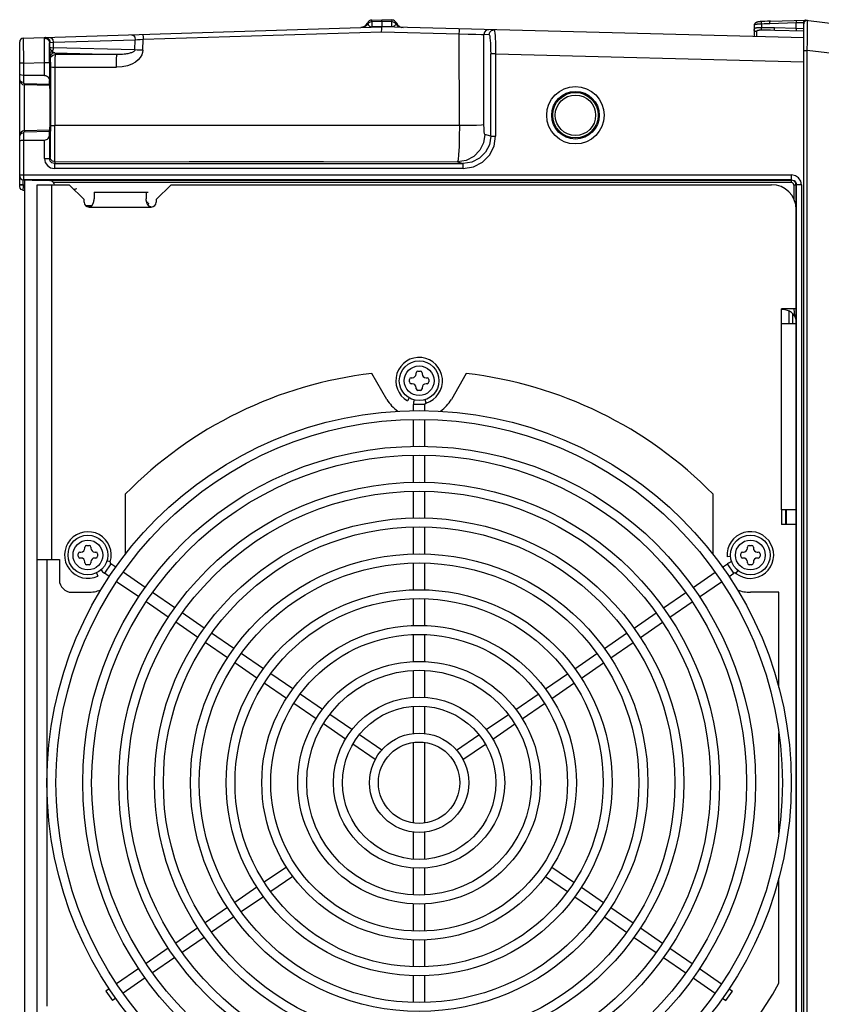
# Model space of a CAD drawing. Extents: x 0 to 594, y 0 to 420.
# Tile 34 of 105: x 247 to 280, y 344 to 383. Entities that reach past the tile are written whole.
import ezdxf

# ---------------------------------------------------------------- set-up
doc = ezdxf.new("R2010")
doc.units = 0
doc.header["$LTSCALE"] = 32.67
doc.layers.get('0').update_dxf_attribs({"linetype": 'CONTINUOUS'})
doc.layers.add('DATUM_AXIS', color=7, linetype='CONTINUOUS')

msp = doc.modelspace()

# ---------------------------------------------------------------- linework, layer by layer
at = {"color": 7, "linetype": 'CONTINUOUS'}
for p, q in [((247.396, 382.514), (261.851, 382.97)), ((261.006, 382.943), (261.005, 382.943)), ((261.005, 382.943), (261.005, 382.943)), ((261.007, 382.943), (261.006, 382.943)), ((261.008, 382.944), (261.007, 382.943)), ((261.009, 382.944), (261.008, 382.944)), ((261.011, 382.944), (261.009, 382.944)), ((261.012, 382.944), (261.011, 382.944)), ((261.014, 382.944), (261.012, 382.944)), ((261.016, 382.944), (261.014, 382.944)), ((261.045, 382.948), (261.041, 382.947)), ((261.444, 383.246), (261.851, 383.259)), ((261.445, 383.173), (261.444, 383.246)), ((261.85, 383.186), (261.851, 382.97)), ((261.851, 383.259), (262.256, 383.249)), ((278.851, 382.525), (261.851, 382.97)), ((262.256, 383.249), (262.256, 383.175)), ((262.434, 383.128), (262.496, 383.036)), ((262.499, 383.034), (262.493, 383.04)), ((276.851, 383.022), (276.851, 382.577)), ((277.507, 383.198), (278.941, 383.235)), ((278.851, 321.885), (278.851, 383.133)), ((278.941, 383.235), (306.887, 379.804)), ((248.288, 382.542), (248.283, 382.542)), ((278.851, 382.798), (277.692, 382.828)), ((247.251, 376.539), (247.251, 382.364)), ((247.396, 382.514), (247.401, 381.513)), ((252.217, 382.029), (252.23, 382.471)), ((248.252, 381.009), (247.401, 381.009)), ((248.455, 380.609), (247.446, 380.636)), ((248.454, 380.629), (248.452, 380.811)), ((248.468, 380.609), (248.455, 380.609)), ((248.455, 378.809), (247.446, 378.783)), ((248.468, 378.809), (248.455, 378.809)), ((247.401, 378.409), (248.252, 378.409)), ((247.398, 376.805), (248.456, 376.778)), ((247.451, 376.804), (247.451, 328.214)), ((247.378, 376.391), (247.451, 376.38)), ((278.551, 375.609), (278.551, 376.354)), ((249.901, 375.777), (250.169, 375.777)), ((278.251, 371.522), (278.251, 371.009)), ((278.551, 371.064), (278.551, 371.609)), ((263.231, 368.989), (263.231, 369.029)), ((263.301, 369.099), (263.401, 369.099)), ((263.471, 369.029), (263.471, 368.989)), ((262.961, 368.659), (262.961, 368.759)), ((263.031, 368.829), (263.071, 368.829)), ((263.631, 368.829), (263.671, 368.829)), ((263.741, 368.759), (263.741, 368.659)), ((263.071, 368.589), (263.031, 368.589)), ((263.231, 368.389), (263.231, 368.429)), ((263.401, 368.319), (263.301, 368.319)), ((263.471, 368.429), (263.471, 368.389)), ((263.671, 368.589), (263.631, 368.589)), ((249.88, 361.965), (249.88, 362.005)), ((249.95, 362.075), (250.05, 362.075)), ((250.12, 362.005), (250.12, 361.965)), ((276.582, 361.965), (276.582, 362.005)), ((276.652, 362.075), (276.752, 362.075)), ((276.822, 362.005), (276.822, 361.965)), ((249.61, 361.635), (249.61, 361.735)), ((249.68, 361.805), (249.72, 361.805)), ((249.72, 361.565), (249.68, 361.565)), ((250.28, 361.805), (250.32, 361.805)), ((250.32, 361.565), (250.28, 361.565)), ((250.39, 361.735), (250.39, 361.635)), ((276.312, 361.635), (276.312, 361.735)), ((276.382, 361.805), (276.422, 361.805)), ((276.422, 361.565), (276.382, 361.565)), ((276.982, 361.805), (277.022, 361.805)), ((277.022, 361.565), (276.982, 361.565)), ((277.092, 361.735), (277.092, 361.635)), ((249.88, 361.365), (249.88, 361.405)), ((250.05, 361.295), (249.95, 361.295)), ((250.12, 361.405), (250.12, 361.365)), ((276.582, 361.365), (276.582, 361.405)), ((276.752, 361.295), (276.652, 361.295)), ((276.822, 361.405), (276.822, 361.365))]:
    msp.add_line(p, q, dxfattribs=at)
at = {"color": 9, "linetype": 'CONTINUOUS'}
for p, q in [((261.85, 383.186), (261.445, 383.173)), ((261.445, 383.173), (261.445, 382.968)), ((261.851, 382.981), (261.445, 382.968)), ((261.445, 382.968), (261.445, 382.957)), ((262.256, 383.175), (261.85, 383.186)), ((262.256, 382.971), (261.851, 382.981)), ((262.256, 382.971), (262.256, 383.175)), ((262.256, 382.971), (262.256, 382.959)), ((277.147, 383.085), (277.11, 383.084)), ((277.147, 383.085), (277.147, 382.934)), ((278.554, 383.126), (277.484, 383.098)), ((278.554, 382.905), (277.669, 382.928)), ((278.839, 383.135), (278.554, 383.126)), ((278.554, 382.905), (278.554, 383.126)), ((278.851, 383.133), (278.839, 383.135)), ((278.858, 383.133), (278.851, 383.133)), ((279.003, 382.775), (279.007, 383.088)), ((279.007, 383.088), (279.008, 383.144)), ((279.008, 383.206), (279.008, 383.219)), ((279.008, 383.144), (279.008, 383.206)), ((252.23, 382.471), (261.84, 382.775)), ((261.84, 382.775), (264.967, 382.693)), ((264.975, 378.991), (264.967, 382.693)), ((265.964, 379.02), (265.956, 382.657)), ((266.168, 382.652), (265.956, 382.657)), ((276.947, 382.775), (276.947, 382.575)), ((278.851, 382.895), (278.554, 382.905)), ((278.998, 382.335), (279.003, 382.775)), ((248.458, 382.315), (248.458, 382.141)), ((248.48, 382.342), (248.604, 382.347)), ((248.604, 382.347), (251.906, 382.452)), ((248.604, 382.347), (248.604, 382.128)), ((251.895, 382.042), (248.604, 382.128)), ((251.895, 382.042), (251.906, 382.452)), ((248.464, 381.723), (248.484, 381.663)), ((248.664, 381.923), (248.684, 381.863)), ((248.664, 381.923), (251.186, 381.857)), ((266.235, 378.559), (266.235, 381.89)), ((266.434, 381.89), (266.235, 381.89)), ((266.434, 381.89), (266.434, 378.559)), ((266.434, 381.89), (278.851, 381.565)), ((278.851, 382.022), (278.993, 382.022)), ((278.993, 322.996), (278.993, 382.022)), ((281.156, 381.757), (278.993, 382.022)), ((247.401, 381.513), (247.251, 381.513)), ((247.401, 381.513), (248.252, 381.54)), ((247.401, 381.513), (247.401, 380.729)), ((248.252, 381.009), (248.252, 381.54)), ((248.252, 381.54), (248.452, 381.54)), ((248.452, 381.54), (248.452, 380.811)), ((248.486, 381.355), (248.486, 378.994)), ((248.665, 381.35), (248.664, 378.989)), ((247.447, 380.641), (247.446, 380.636)), ((248.454, 380.653), (247.449, 380.68)), ((247.401, 378.689), (247.401, 376.805)), ((247.449, 378.739), (248.454, 378.765)), ((248.452, 378.607), (248.452, 377.662)), ((266.235, 378.559), (265.999, 378.63)), ((266.235, 378.559), (266.434, 378.559)), ((248.252, 377.662), (248.252, 378.409)), ((248.252, 377.662), (248.452, 377.662)), ((248.475, 377.728), (248.452, 377.662)), ((248.675, 377.528), (248.652, 377.462)), ((248.652, 377.462), (248.652, 377.262)), ((248.652, 377.462), (265.132, 377.462)), ((264.903, 377.531), (265.132, 377.462)), ((265.132, 377.262), (265.132, 377.462)), ((247.251, 377.004), (278.361, 377.004)), ((265.132, 377.262), (248.652, 377.262)), ((278.361, 376.804), (278.361, 377.004)), ((247.397, 376.605), (247.251, 376.605)), ((247.397, 376.587), (247.251, 376.587)), ((247.397, 376.605), (247.397, 376.587)), ((247.397, 376.605), (247.451, 376.604)), ((247.451, 376.579), (247.397, 376.587)), ((278.361, 376.804), (247.446, 376.804)), ((247.753, 376.796), (278.353, 376.796)), ((278.353, 376.696), (248.612, 376.696)), ((278.353, 376.796), (278.361, 376.804)), ((278.353, 376.696), (278.353, 376.796)), ((278.553, 376.596), (278.453, 376.596)), ((278.561, 376.6), (278.553, 376.6)), ((278.561, 328.414), (278.561, 376.604)), ((278.761, 376.604), (278.561, 376.604)), ((278.761, 376.604), (278.761, 328.414)), ((249.916, 375.762), (250.156, 375.762)), ((278.417, 371.009), (278.417, 371.397)), ((278.551, 371.064), (278.553, 371.379))]:
    msp.add_line(p, q, dxfattribs=at)
at = {"color": 7, "linetype": 'CONTINUOUS'}
for points in [[(261.041, 382.947), (261.038, 382.947), (261.034, 382.946), (261.031, 382.946), (261.028, 382.945), (261.025, 382.945), (261.023, 382.945), (261.021, 382.945), (261.019, 382.944), (261.018, 382.944), (261.016, 382.944)], [(261.206, 383.034), (261.201, 383.028), (261.195, 383.023), (261.19, 383.018), (261.184, 383.014), (261.179, 383.009), (261.173, 383.005), (261.168, 383.001), (261.162, 382.997), (261.157, 382.993), (261.151, 382.99), (261.146, 382.986), (261.141, 382.983), (261.135, 382.98), (261.13, 382.977), (261.125, 382.975), (261.119, 382.972), (261.114, 382.97), (261.109, 382.967), (261.104, 382.965), (261.099, 382.963), (261.094, 382.961), (261.089, 382.96), (261.084, 382.958), (261.08, 382.956), (261.075, 382.955), (261.07, 382.954), (261.066, 382.953), (261.062, 382.951), (261.057, 382.95), (261.053, 382.95), (261.049, 382.949), (261.045, 382.948)], [(261.267, 383.125), (261.264, 383.119), (261.26, 383.111), (261.256, 383.102), (261.251, 383.094), (261.247, 383.086), (261.242, 383.079), (261.237, 383.071), (261.232, 383.064), (261.227, 383.058), (261.222, 383.051), (261.217, 383.045), (261.211, 383.039), (261.206, 383.034)], [(261.84, 382.775), (261.841, 382.873), (261.845, 382.944), (261.851, 382.97)], [(261.85, 383.186), (261.851, 383.251), (261.851, 383.259)], [(262.496, 383.036), (262.491, 383.042), (262.479, 383.055), (262.468, 383.069), (262.458, 383.084), (262.449, 383.099), (262.44, 383.115), (262.434, 383.128)], [(262.493, 383.04), (262.488, 383.046), (262.482, 383.052), (262.477, 383.058), (262.471, 383.065), (262.466, 383.072), (262.461, 383.08), (262.456, 383.088), (262.451, 383.096), (262.446, 383.104), (262.441, 383.113), (262.437, 383.122), (262.434, 383.128)], [(277.168, 383.185), (277.153, 383.184), (277.134, 383.183), (277.115, 383.182), (277.096, 383.18), (277.078, 383.179), (277.059, 383.177), (277.04, 383.174), (277.021, 383.171), (277.002, 383.168), (276.985, 383.164), (276.97, 383.159), (276.956, 383.155), (276.943, 383.15), (276.931, 383.144), (276.92, 383.138), (276.91, 383.131), (276.9, 383.124), (276.891, 383.116), (276.883, 383.107), (276.876, 383.098), (276.87, 383.089), (276.865, 383.08), (276.86, 383.07), (276.857, 383.06), (276.854, 383.05), (276.852, 383.039), (276.851, 383.028), (276.851, 383.022)], [(277.507, 383.198), (277.395, 383.194), (277.28, 383.19), (277.168, 383.185)], [(278.934, 383.235), (278.927, 383.234), (278.92, 383.234), (278.914, 383.232), (278.907, 383.23), (278.901, 383.228), (278.894, 383.225), (278.888, 383.222), (278.882, 383.218), (278.877, 383.214), (278.872, 383.21), (278.867, 383.205), (278.862, 383.2), (278.858, 383.194), (278.854, 383.188), (278.851, 383.182), (278.847, 383.176), (278.845, 383.169), (278.843, 383.163), (278.841, 383.156), (278.84, 383.149), (278.839, 383.142), (278.839, 383.135)], [(248.252, 381.54), (248.251, 381.864), (248.25, 382.152), (248.25, 382.374), (248.252, 382.508)], [(248.665, 381.35), (249.492, 381.348), (250.319, 381.346), (251.148, 381.344)], [(247.401, 381.009), (247.328, 381.017), (247.272, 381.039), (247.251, 381.071)], [(248.252, 381.009), (248.294, 381.005), (248.333, 380.992), (248.368, 380.972), (248.4, 380.944), (248.427, 380.907), (248.445, 380.863), (248.452, 380.811)], [(248.455, 380.609), (248.454, 380.614), (248.454, 380.629)], [(248.468, 378.809), (248.471, 378.864), (248.473, 379.02), (248.475, 379.257), (248.476, 379.55), (248.476, 379.862), (248.475, 380.155), (248.473, 380.395), (248.471, 380.554), (248.468, 380.609)], [(264.975, 378.991), (259.541, 379), (254.095, 378.999), (248.664, 378.989)], [(248.252, 378.409), (248.293, 378.413), (248.332, 378.425), (248.368, 378.446), (248.4, 378.474), (248.427, 378.511), (248.445, 378.556), (248.452, 378.607)], [(248.452, 378.607), (248.454, 378.79), (248.454, 378.804), (248.455, 378.809)], [(247.251, 378.347), (247.272, 378.379), (247.328, 378.401), (247.401, 378.409)], [(247.378, 376.391), (247.312, 376.418), (247.266, 376.473), (247.251, 376.539)]]:
    msp.add_lwpolyline(points, dxfattribs=at)
at = {"color": 9, "linetype": 'CONTINUOUS'}
for points in [[(261.281, 383.082), (261.218, 383.01), (261.135, 382.963), (261.043, 382.945)], [(261.284, 383.086), (261.274, 383.107), (261.268, 383.12), (261.267, 383.125)], [(261.445, 383.173), (261.382, 383.161), (261.327, 383.132), (261.284, 383.086)], [(261.284, 383.086), (261.29, 383.074), (261.296, 383.063), (261.302, 383.053), (261.309, 383.043), (261.315, 383.034), (261.322, 383.026), (261.329, 383.019), (261.336, 383.012), (261.343, 383.006), (261.35, 383), (261.357, 382.995), (261.364, 382.99), (261.372, 382.986), (261.38, 382.982), (261.388, 382.978), (261.397, 382.975), (261.406, 382.972), (261.417, 382.97), (261.43, 382.969), (261.445, 382.968)], [(262.417, 383.089), (262.375, 383.134), (262.319, 383.163), (262.256, 383.175)], [(262.417, 383.089), (262.412, 383.078), (262.406, 383.067), (262.4, 383.057), (262.394, 383.049), (262.388, 383.04), (262.382, 383.033), (262.376, 383.026), (262.369, 383.019), (262.363, 383.013), (262.357, 383.008), (262.351, 383.003), (262.345, 382.999), (262.339, 382.994), (262.332, 382.991), (262.326, 382.987), (262.32, 382.984), (262.313, 382.981), (262.306, 382.979), (262.3, 382.976), (262.292, 382.974), (262.284, 382.973), (262.276, 382.971), (262.266, 382.971), (262.256, 382.971)], [(262.434, 383.128), (262.433, 383.124), (262.427, 383.11), (262.417, 383.089)], [(262.42, 383.085), (262.484, 383.014), (262.566, 382.967), (262.659, 382.949)], [(277.11, 383.084), (277.092, 383.083), (277.074, 383.082), (277.057, 383.081), (277.04, 383.08), (277.024, 383.078), (277.008, 383.077), (276.993, 383.076), (276.979, 383.074), (276.965, 383.072), (276.952, 383.07), (276.939, 383.069), (276.927, 383.066), (276.916, 383.064), (276.906, 383.062), (276.897, 383.059), (276.888, 383.056), (276.881, 383.053), (276.874, 383.05), (276.868, 383.046), (276.863, 383.043), (276.858, 383.039), (276.855, 383.035), (276.853, 383.031), (276.851, 383.026), (276.851, 383.022)], [(277.147, 382.934), (277.128, 382.934), (277.11, 382.934), (277.092, 382.934), (277.074, 382.933), (277.057, 382.933), (277.04, 382.932), (277.024, 382.931), (277.008, 382.93), (276.993, 382.929), (276.978, 382.928), (276.964, 382.926), (276.951, 382.925), (276.939, 382.923), (276.927, 382.921), (276.916, 382.918), (276.906, 382.915), (276.897, 382.913), (276.888, 382.909), (276.88, 382.906), (276.874, 382.902), (276.868, 382.898), (276.862, 382.894), (276.858, 382.889), (276.855, 382.885), (276.853, 382.879), (276.851, 382.874), (276.851, 382.868)], [(277.147, 383.085), (277.147, 383.092), (277.147, 383.099), (277.147, 383.105), (277.147, 383.112), (277.147, 383.118), (277.148, 383.125), (277.148, 383.131), (277.149, 383.137), (277.149, 383.143), (277.15, 383.148), (277.151, 383.153), (277.152, 383.158), (277.153, 383.162), (277.154, 383.167), (277.156, 383.17), (277.157, 383.174), (277.159, 383.177), (277.16, 383.179), (277.162, 383.181), (277.163, 383.183), (277.165, 383.184), (277.167, 383.185), (277.168, 383.185)], [(277.484, 383.098), (277.371, 383.094), (277.259, 383.09), (277.147, 383.085)], [(277.17, 382.835), (277.168, 382.836), (277.167, 382.838), (277.165, 382.84), (277.163, 382.842), (277.162, 382.845), (277.16, 382.848), (277.159, 382.852), (277.157, 382.856), (277.156, 382.861), (277.154, 382.865), (277.153, 382.871), (277.152, 382.876), (277.151, 382.882), (277.15, 382.888), (277.149, 382.894), (277.149, 382.901), (277.148, 382.907), (277.148, 382.914), (277.147, 382.921), (277.147, 382.928), (277.147, 382.934)], [(277.669, 382.928), (277.494, 382.932), (277.32, 382.934), (277.147, 382.934)], [(277.484, 383.098), (277.483, 383.104), (277.483, 383.111), (277.484, 383.118), (277.484, 383.124), (277.484, 383.131), (277.485, 383.137), (277.485, 383.143), (277.486, 383.149), (277.487, 383.155), (277.488, 383.16), (277.489, 383.166), (277.49, 383.17), (277.491, 383.175), (277.492, 383.179), (277.494, 383.183), (277.495, 383.186), (277.497, 383.189), (277.498, 383.192), (277.5, 383.194), (277.502, 383.195), (277.503, 383.197), (277.505, 383.197), (277.507, 383.198)], [(277.692, 382.828), (277.69, 382.828), (277.689, 382.829), (277.687, 382.83), (277.685, 382.832), (277.684, 382.834), (277.682, 382.837), (277.68, 382.839), (277.679, 382.843), (277.678, 382.847), (277.676, 382.851), (277.675, 382.855), (277.674, 382.86), (277.673, 382.865), (277.672, 382.871), (277.671, 382.876), (277.671, 382.882), (277.67, 382.888), (277.669, 382.895), (277.669, 382.901), (277.669, 382.908), (277.669, 382.914), (277.669, 382.921), (277.669, 382.928)], [(278.554, 383.126), (278.554, 383.132), (278.554, 383.139), (278.554, 383.146), (278.555, 383.152), (278.555, 383.159), (278.555, 383.165), (278.556, 383.171), (278.557, 383.177), (278.558, 383.183), (278.558, 383.188), (278.56, 383.194), (278.561, 383.198), (278.562, 383.203), (278.563, 383.207), (278.565, 383.211), (278.566, 383.214), (278.567, 383.217), (278.569, 383.22), (278.571, 383.222), (278.572, 383.223), (278.574, 383.225), (278.576, 383.225), (278.578, 383.226)], [(279.008, 383.219), (279.008, 383.223), (279.008, 383.226), (279.008, 383.227)], [(248.252, 382.508), (248.255, 382.527), (248.266, 382.538), (248.283, 382.542)], [(248.289, 382.542), (248.385, 382.515), (248.455, 382.442), (248.48, 382.342)], [(248.46, 382.547), (248.531, 382.52), (248.584, 382.447), (248.604, 382.347)], [(251.762, 382.652), (251.833, 382.625), (251.886, 382.552), (251.906, 382.452)], [(252.211, 382.666), (252.218, 382.641), (252.225, 382.571), (252.23, 382.471)], [(264.966, 382.688), (264.972, 382.791), (264.981, 382.863), (264.991, 382.888)], [(264.967, 382.693), (265.333, 382.681), (265.641, 382.67), (265.858, 382.662), (265.956, 382.657)], [(266.16, 382.857), (266.057, 382.832), (265.984, 382.76), (265.956, 382.663)], [(266.168, 382.657), (266.199, 382.759), (266.274, 382.829), (266.373, 382.852)], [(266.168, 382.652), (266.181, 382.637), (266.194, 382.593), (266.205, 382.522), (266.215, 382.427), (266.224, 382.311), (266.23, 382.178), (266.234, 382.035), (266.235, 381.89)], [(266.373, 382.852), (266.384, 382.837), (266.395, 382.793), (266.405, 382.722), (266.414, 382.625), (266.422, 382.507), (266.428, 382.369), (266.432, 382.217), (266.434, 382.056), (266.434, 381.89)], [(276.947, 382.775), (276.94, 382.776), (276.933, 382.777), (276.927, 382.778), (276.92, 382.78), (276.913, 382.782), (276.907, 382.785), (276.901, 382.788), (276.895, 382.791), (276.889, 382.795), (276.884, 382.799), (276.879, 382.804), (276.874, 382.809), (276.87, 382.814), (276.866, 382.819), (276.862, 382.825), (276.859, 382.83), (276.857, 382.836), (276.855, 382.843), (276.853, 382.849), (276.852, 382.855), (276.851, 382.862), (276.851, 382.868)], [(277.17, 382.835), (277.154, 382.835), (277.138, 382.835), (277.123, 382.835), (277.108, 382.834), (277.093, 382.834), (277.079, 382.833), (277.066, 382.832), (277.054, 382.831), (277.042, 382.829), (277.03, 382.828), (277.02, 382.826), (277.01, 382.824), (277.001, 382.822), (276.992, 382.819), (276.985, 382.817), (276.978, 382.814), (276.971, 382.811), (276.966, 382.807), (276.961, 382.804), (276.957, 382.8), (276.953, 382.795), (276.951, 382.791), (276.949, 382.786), (276.948, 382.781), (276.947, 382.775)], [(277.692, 382.828), (277.517, 382.832), (277.343, 382.834), (277.17, 382.835)], [(278.578, 382.805), (278.576, 382.805), (278.574, 382.806), (278.572, 382.807), (278.571, 382.809), (278.569, 382.811), (278.567, 382.813), (278.566, 382.816), (278.565, 382.82), (278.563, 382.823), (278.562, 382.828), (278.561, 382.832), (278.56, 382.837), (278.558, 382.842), (278.558, 382.847), (278.557, 382.853), (278.556, 382.859), (278.555, 382.865), (278.555, 382.872), (278.555, 382.878), (278.554, 382.885), (278.554, 382.891), (278.554, 382.898), (278.554, 382.905)], [(248.252, 382.508), (248.355, 382.483), (248.429, 382.414), (248.458, 382.315)], [(248.452, 381.54), (248.453, 381.8), (248.454, 382.029), (248.456, 382.207), (248.458, 382.315)], [(248.458, 382.315), (248.46, 382.329), (248.468, 382.338), (248.48, 382.342)], [(248.458, 382.141), (248.458, 382.032), (248.459, 381.932), (248.46, 381.847)], [(248.561, 381.988), (248.507, 382.04), (248.471, 382.092), (248.458, 382.141)], [(248.458, 382.141), (248.475, 382.136), (248.525, 382.132), (248.604, 382.128)], [(248.604, 382.128), (248.599, 382.077), (248.584, 382.029), (248.561, 381.988)], [(251.906, 382.452), (252.001, 382.458), (252.111, 382.464), (252.23, 382.471)], [(278.993, 382.022), (278.994, 382.067), (278.998, 382.335)], [(248.46, 381.847), (248.473, 381.903), (248.508, 381.951), (248.561, 381.988)], [(248.46, 381.847), (248.461, 381.784), (248.462, 381.741), (248.464, 381.723)], [(248.664, 381.923), (248.566, 381.897), (248.492, 381.825), (248.464, 381.723)], [(248.484, 381.663), (248.509, 381.761), (248.581, 381.834), (248.684, 381.863)], [(248.664, 381.923), (248.625, 381.933), (248.591, 381.954), (248.561, 381.988)], [(248.684, 381.863), (248.677, 381.824), (248.671, 381.712), (248.666, 381.543), (248.665, 381.35)], [(251.186, 381.857), (250.351, 381.859), (249.517, 381.861), (248.684, 381.863)], [(252.217, 382.029), (252.205, 381.934), (252.171, 381.837), (252.113, 381.739), (252.027, 381.642), (251.912, 381.551), (251.767, 381.471), (251.592, 381.405), (251.385, 381.361), (251.148, 381.344)], [(251.148, 381.344), (251.151, 381.537), (251.159, 381.701), (251.171, 381.813), (251.186, 381.857)], [(251.895, 382.042), (251.891, 382.024), (251.882, 382.007), (251.868, 381.991), (251.851, 381.977), (251.831, 381.963), (251.808, 381.951), (251.782, 381.939), (251.753, 381.927), (251.722, 381.917), (251.687, 381.907), (251.648, 381.897), (251.606, 381.889), (251.56, 381.881), (251.51, 381.874), (251.456, 381.867), (251.397, 381.862), (251.332, 381.859), (251.262, 381.857), (251.186, 381.857)], [(252.217, 382.029), (252.1, 382.033), (251.99, 382.037), (251.895, 382.042)], [(248.484, 381.663), (248.485, 381.621), (248.486, 381.505), (248.486, 381.355)], [(248.486, 381.355), (248.509, 381.353), (248.573, 381.351), (248.665, 381.35)], [(247.401, 380.729), (247.326, 380.744), (247.271, 380.783), (247.251, 380.836)], [(247.449, 380.68), (247.435, 380.682), (247.422, 380.689), (247.411, 380.699), (247.404, 380.713), (247.401, 380.729)], [(247.446, 378.782), (247.445, 378.838), (247.444, 378.998), (247.444, 379.244), (247.444, 379.548), (247.444, 379.87), (247.444, 380.175), (247.445, 380.421), (247.445, 380.58), (247.446, 380.636)], [(247.449, 380.68), (247.448, 380.656), (247.447, 380.641)], [(248.486, 378.994), (248.485, 378.526), (248.483, 378.137), (248.479, 377.835), (248.475, 377.728)], [(248.486, 378.994), (248.511, 378.992), (248.576, 378.99), (248.664, 378.989)], [(248.675, 377.528), (248.673, 377.552), (248.671, 377.609), (248.67, 377.7), (248.669, 377.82), (248.668, 377.969), (248.667, 378.142), (248.666, 378.335), (248.665, 378.543), (248.665, 378.763), (248.664, 378.989)], [(264.975, 378.991), (264.971, 378.544), (264.96, 378.142), (264.944, 377.822), (264.924, 377.611), (264.903, 377.531)], [(265.964, 379.02), (265.868, 379.01), (265.658, 379.001), (265.349, 378.995), (264.975, 378.991)], [(265.999, 378.63), (265.985, 378.663), (265.974, 378.748), (265.967, 378.873), (265.964, 379.02)], [(247.401, 378.689), (247.327, 378.675), (247.272, 378.637), (247.251, 378.583)], [(247.401, 378.689), (247.407, 378.712), (247.424, 378.731), (247.449, 378.739)], [(247.446, 378.783), (247.447, 378.778), (247.448, 378.763), (247.449, 378.739)], [(265.999, 378.63), (265.945, 378.292), (265.796, 377.995), (265.56, 377.752), (265.253, 377.589), (264.903, 377.531)], [(266.235, 378.559), (266.181, 378.22), (266.025, 377.915), (265.781, 377.672), (265.474, 377.516), (265.132, 377.462)], [(265.132, 377.262), (265.538, 377.327), (265.9, 377.511), (266.186, 377.797), (266.37, 378.157), (266.434, 378.559)], [(248.252, 377.662), (248.283, 377.508), (248.37, 377.379), (248.498, 377.293), (248.652, 377.262)], [(248.652, 377.462), (248.552, 377.489), (248.479, 377.562), (248.452, 377.662)], [(248.675, 377.528), (248.572, 377.557), (248.5, 377.63), (248.475, 377.728)], [(248.675, 377.528), (254.078, 377.539), (259.496, 377.54), (264.903, 377.531)], [(278.761, 376.604), (278.73, 376.758), (278.644, 376.887), (278.516, 376.973), (278.361, 377.004)], [(247.397, 376.587), (247.387, 376.499), (247.38, 376.427), (247.378, 376.391)], [(247.397, 376.605), (247.395, 376.705), (247.395, 376.779), (247.397, 376.805)], [(278.553, 376.596), (278.526, 376.696), (278.453, 376.769), (278.353, 376.796)], [(278.453, 376.596), (278.44, 376.646), (278.402, 376.683), (278.353, 376.696)], [(278.361, 376.804), (278.461, 376.777), (278.535, 376.704), (278.561, 376.604)], [(278.553, 371.379), (278.553, 371.734), (278.553, 376.596)], [(249.464, 376.396), (249.467, 376.407), (249.503, 376.443), (249.553, 376.457)], [(252.448, 375.862), (252.435, 375.812), (252.419, 375.796)]]:
    msp.add_lwpolyline(points, dxfattribs=at)
at = {"color": 7, "linetype": 'CONTINUOUS'}
for centre, radius in [((269.651, 379.409), 1.158), ((269.651, 379.409), 0.958), ((263.351, 368.709), 0.8), ((250, 361.685), 0.8), ((276.702, 361.685), 0.8)]:
    msp.add_circle(centre, radius, dxfattribs=at)
at = {"color": 9, "linetype": 'CONTINUOUS'}
for centre, radius in [((269.651, 379.409), 0.915), ((269.651, 379.409), 0.815), ((263.351, 368.709), 0.6), ((250, 361.685), 0.6), ((276.702, 361.685), 0.6)]:
    msp.add_circle(centre, radius, dxfattribs=at)
at = {"color": 7, "linetype": 'CONTINUOUS'}
for centre, radius, start, end in [((260.991, 383.243), 0.3, 271.808, 336.8444), ((261.451, 383.046), 0.2, 91.8093, 156.8409), ((262.251, 383.049), 0.2, 23.4614, 88.4987), ((262.709, 383.248), 0.3, 224.7621, 268.5), ((278.951, 383.133), 0.1, 83, 180), ((278.991, 383.088), 0.14, 83, 180), ((247.401, 382.364), 0.15, 91.808, 180), ((247.451, 380.836), 0.2, 179.8794, 268.4969), ((247.451, 378.583), 0.2, 91.4994, 179.9805), ((247.451, 378.582), 0.2, 91.433, 116.9438), ((247.401, 376.955), 0.15, 180, 269.2503), ((248.451, 376.578), 0.2, 36.2864, 88.5), ((278.051, 371.064), 0.5, 0, 83.3235), ((263.301, 369.029), 0.07, 90, 180), ((263.401, 369.029), 0.07, 0, 90), ((263.031, 368.759), 0.07, 90, 180), ((263.031, 368.659), 0.07, 180, 270), ((263.071, 368.989), 0.16, 270, 360), ((263.631, 368.989), 0.16, 180, 270), ((263.671, 368.759), 0.07, 0, 90), ((263.671, 368.659), 0.07, 270, 360), ((263.071, 368.429), 0.16, 0, 90), ((263.301, 368.389), 0.07, 180, 270), ((263.401, 368.389), 0.07, 270, 360), ((263.631, 368.429), 0.16, 90, 180), ((249.72, 361.965), 0.16, 270, 360), ((249.95, 362.005), 0.07, 90, 180), ((250.05, 362.005), 0.07, 0, 90), ((250.28, 361.965), 0.16, 180, 270), ((276.422, 361.965), 0.16, 270, 360), ((276.652, 362.005), 0.07, 90, 180), ((276.752, 362.005), 0.07, 0, 90), ((276.982, 361.965), 0.16, 180, 270), ((249.68, 361.735), 0.07, 90, 180), ((249.68, 361.635), 0.07, 180, 270), ((249.72, 361.405), 0.16, 0, 90), ((250.28, 361.405), 0.16, 90, 180), ((250.32, 361.735), 0.07, 0, 90), ((250.32, 361.635), 0.07, 270, 360), ((276.382, 361.735), 0.07, 90, 180), ((276.382, 361.635), 0.07, 180, 270), ((276.422, 361.405), 0.16, 0, 90), ((276.982, 361.405), 0.16, 90, 180), ((277.022, 361.735), 0.07, 0, 90), ((277.022, 361.635), 0.07, 270, 360), ((249.95, 361.365), 0.07, 180, 270), ((250.05, 361.365), 0.07, 270, 360), ((276.652, 361.365), 0.07, 180, 270), ((276.752, 361.365), 0.07, 270, 360)]:
    msp.add_arc(centre, radius, start, end, dxfattribs=at)
at = {"layer": 'DATUM_AXIS', "color": 7, "linetype": 'CONTINUOUS'}
for p, q in [((247.951, 328.409), (247.951, 376.609)), ((247.951, 376.609), (249.251, 376.609)), ((249.851, 376.009), (249.251, 376.609)), ((253.351, 376.609), (252.751, 376.009)), ((253.351, 376.609), (277.551, 376.609)), ((250.251, 376.309), (250.251, 376.042)), ((250.251, 376.309), (252.431, 376.309)), ((252.351, 376.309), (252.351, 376.042)), ((249.851, 375.909), (249.851, 376.009)), ((252.369, 375.909), (252.431, 375.909)), ((252.751, 376.009), (252.751, 375.909)), ((278.551, 375.609), (278.551, 371.609)), ((277.951, 371.009), (277.951, 371.609)), ((278.551, 371.609), (277.951, 371.609)), ((278.109, 371.561), (277.951, 371.579)), ((278.551, 371.009), (277.951, 371.009)), ((278.551, 333.954), (278.551, 371.064)), ((262.052, 367.959), (261.451, 369)), ((265.251, 369), (264.65, 367.959)), ((262.951, 368.016), (262.881, 367.895)), ((263.121, 367.507), (263.121, 367.745)), ((263.581, 367.507), (263.581, 367.745)), ((263.121, 366.066), (263.121, 367.146)), ((263.581, 366.066), (263.581, 367.146)), ((263.121, 364.616), (263.121, 365.706)), ((263.581, 364.616), (263.581, 365.706)), ((251.5, 364.133), (251.5, 361.704)), ((263.121, 363.176), (263.121, 364.256)), ((263.581, 363.176), (263.581, 364.256)), ((275.202, 361.704), (275.202, 364.133)), ((277.951, 363.509), (277.951, 362.909)), ((278.551, 363.509), (277.951, 363.509)), ((278.151, 363.509), (278.151, 362.909)), ((263.121, 361.726), (263.121, 362.816)), ((263.581, 361.726), (263.581, 362.816)), ((278.551, 362.909), (277.951, 362.909)), ((247.951, 361.509), (248.851, 361.509)), ((248.351, 361.509), (248.351, 343.509)), ((248.851, 361.509), (248.851, 360.685)), ((275.904, 361.622), (275.764, 361.611)), ((251.121, 361.193), (250.925, 361.328)), ((263.121, 360.286), (263.121, 361.366)), ((263.581, 360.286), (263.581, 361.366)), ((275.58, 361.193), (275.777, 361.328)), ((250.344, 360.963), (250.405, 360.837)), ((250.86, 360.815), (250.664, 360.949)), ((252.308, 360.378), (251.418, 360.989)), ((274.393, 360.378), (275.283, 360.989)), ((275.841, 360.815), (276.037, 360.949)), ((252.047, 359.999), (251.157, 360.61)), ((274.654, 359.999), (275.544, 360.61)), ((249.351, 360.185), (250, 360.185)), ((253.503, 359.556), (252.605, 360.174)), ((263.121, 358.845), (263.121, 359.925)), ((263.581, 358.845), (263.581, 359.925)), ((273.198, 359.556), (274.097, 360.174)), ((277.851, 360.185), (276.702, 360.185)), ((277.851, 356.349), (277.851, 360.185)), ((253.242, 359.177), (252.344, 359.795)), ((273.459, 359.177), (274.357, 359.795)), ((254.69, 358.741), (253.8, 359.353)), ((272.012, 358.741), (272.902, 359.353)), ((254.43, 358.361), (253.54, 358.973)), ((272.272, 358.361), (273.162, 358.973)), ((255.886, 357.919), (254.987, 358.537)), ((263.121, 357.393), (263.121, 358.484)), ((263.581, 357.393), (263.581, 358.484)), ((270.816, 357.919), (271.715, 358.537)), ((255.625, 357.54), (254.727, 358.157)), ((271.077, 357.54), (271.975, 358.157)), ((257.072, 357.103), (256.182, 357.715)), ((269.629, 357.103), (270.52, 357.715)), ((256.812, 356.724), (255.921, 357.336)), ((269.889, 356.724), (270.78, 357.336)), ((258.26, 356.287), (257.37, 356.899)), ((263.121, 355.951), (263.121, 357.033)), ((263.581, 355.951), (263.581, 357.033)), ((268.442, 356.287), (269.332, 356.899)), ((257.999, 355.908), (257.109, 356.52)), ((268.702, 355.908), (269.593, 356.52)), ((259.456, 355.465), (258.557, 356.083)), ((267.246, 355.465), (268.145, 356.083)), ((259.195, 355.086), (258.296, 355.704)), ((263.121, 354.496), (263.121, 355.59)), ((263.581, 354.496), (263.581, 355.59)), ((267.506, 355.086), (268.406, 355.704)), ((260.644, 354.648), (259.753, 355.261)), ((266.057, 354.648), (266.949, 355.261)), ((260.384, 354.269), (259.492, 354.882)), ((266.318, 354.269), (267.209, 354.882)), ((261.844, 353.824), (260.942, 354.444)), ((264.858, 353.824), (265.76, 354.444)), ((277.851, 350.496), (277.851, 354.522)), ((261.583, 353.445), (260.681, 354.065)), ((263.121, 350.886), (263.121, 354.133)), ((263.581, 350.886), (263.581, 354.133)), ((265.118, 353.445), (266.02, 354.065)), ((263.121, 349.428), (263.121, 350.523)), ((263.581, 349.428), (263.581, 350.523)), ((257.999, 349.11), (257.109, 348.498)), ((263.121, 347.986), (263.121, 349.067)), ((263.581, 347.986), (263.581, 349.067)), ((268.702, 349.11), (269.593, 348.498)), ((258.26, 348.731), (257.37, 348.119)), ((268.442, 348.731), (269.332, 348.119)), ((277.851, 344.428), (277.851, 348.669)), ((256.812, 348.294), (255.921, 347.682)), ((269.889, 348.294), (270.78, 347.682)), ((257.072, 347.915), (256.182, 347.303)), ((263.121, 346.534), (263.121, 347.625)), ((263.581, 346.534), (263.581, 347.625)), ((269.629, 347.915), (270.52, 347.303)), ((255.625, 347.479), (254.727, 346.861)), ((271.077, 347.479), (271.975, 346.861)), ((255.886, 347.099), (254.987, 346.482)), ((270.816, 347.099), (271.715, 346.482)), ((254.43, 346.657), (253.54, 346.045)), ((272.272, 346.657), (273.162, 346.045)), ((254.69, 346.278), (253.8, 345.666)), ((263.121, 345.093), (263.121, 346.174)), ((263.581, 345.093), (263.581, 346.174)), ((272.012, 346.278), (272.902, 345.666)), ((253.242, 345.841), (252.344, 345.224)), ((273.459, 345.841), (274.357, 345.224)), ((253.503, 345.462), (252.605, 344.845)), ((273.198, 345.462), (274.097, 344.845)), ((252.047, 345.02), (251.157, 344.408)), ((274.654, 345.02), (275.544, 344.408)), ((252.308, 344.641), (251.418, 344.029)), ((263.121, 343.652), (263.121, 344.733)), ((263.581, 343.652), (263.581, 344.733)), ((274.393, 344.641), (275.283, 344.029)), ((250.86, 344.204), (250.727, 344.112)), ((250.727, 344.112), (250.987, 343.733)), ((275.714, 343.733), (275.975, 344.112)), ((275.841, 344.204), (275.975, 344.112)), ((251.121, 343.825), (250.987, 343.733)), ((275.58, 343.825), (275.714, 343.733))]:
    msp.add_line(p, q, dxfattribs=at)
at = {"layer": 'DATUM_AXIS', "color": 9, "linetype": 'CONTINUOUS'}
for p, q in [((248.551, 361.509), (248.551, 376.609)), ((278.453, 376.596), (278.453, 376.04)), ((250.051, 375.709), (252.551, 375.709)), ((277.951, 363.509), (277.951, 371.009)), ((263.63, 367.812), (263.588, 367.945)), ((263.581, 367.745), (263.121, 367.745)), ((278.131, 362.909), (278.131, 363.509)), ((250.925, 361.328), (250.664, 360.949)), ((250.898, 361.407), (250.764, 361.448)), ((276.037, 360.949), (275.777, 361.328)), ((276.12, 360.946), (276.207, 361.057))]:
    msp.add_line(p, q, dxfattribs=at)
at = {"layer": 'DATUM_AXIS', "color": 7, "linetype": 'CONTINUOUS'}
for points in [[(250.051, 375.709), (250.053, 375.709), (250.055, 375.709), (250.057, 375.709), (250.058, 375.709), (250.06, 375.71), (250.062, 375.71), (250.064, 375.71), (250.066, 375.71), (250.068, 375.711), (250.07, 375.711), (250.072, 375.711), (250.074, 375.712), (250.076, 375.712), (250.078, 375.713), (250.08, 375.713), (250.082, 375.714), (250.084, 375.714), (250.086, 375.715), (250.088, 375.715), (250.09, 375.716), (250.092, 375.717), (250.094, 375.718), (250.096, 375.718), (250.098, 375.719), (250.1, 375.72), (250.102, 375.721), (250.104, 375.722), (250.106, 375.723), (250.108, 375.724), (250.11, 375.725), (250.112, 375.726), (250.114, 375.728), (250.117, 375.729), (250.119, 375.73), (250.121, 375.731), (250.123, 375.733), (250.125, 375.734), (250.127, 375.736), (250.129, 375.737), (250.131, 375.739), (250.133, 375.741), (250.135, 375.742), (250.138, 375.744), (250.14, 375.746), (250.142, 375.748), (250.144, 375.75), (250.146, 375.752), (250.148, 375.754), (250.15, 375.756), (250.153, 375.758), (250.155, 375.761), (250.157, 375.763), (250.159, 375.766), (250.161, 375.768), (250.164, 375.771), (250.166, 375.773), (250.168, 375.776), (250.17, 375.779), (250.172, 375.782), (250.174, 375.785), (250.176, 375.787), (250.179, 375.791), (250.181, 375.794), (250.183, 375.797), (250.185, 375.8), (250.187, 375.803), (250.189, 375.807), (250.191, 375.81), (250.193, 375.814), (250.195, 375.817), (250.197, 375.821), (250.199, 375.824), (250.201, 375.828), (250.203, 375.832), (250.205, 375.836), (250.207, 375.84), (250.208, 375.844), (250.21, 375.848), (250.212, 375.852), (250.214, 375.856), (250.215, 375.86), (250.217, 375.865), (250.219, 375.869), (250.22, 375.873), (250.222, 375.878), (250.224, 375.882), (250.225, 375.886), (250.227, 375.891), (250.228, 375.895), (250.229, 375.9), (250.231, 375.904), (250.232, 375.909), (250.233, 375.914), (250.234, 375.918), (250.236, 375.923), (250.237, 375.927), (250.238, 375.932), (250.239, 375.937), (250.24, 375.941), (250.241, 375.946), (250.242, 375.95), (250.243, 375.955), (250.243, 375.96), (250.244, 375.964), (250.245, 375.969), (250.246, 375.974), (250.246, 375.978), (250.247, 375.983), (250.247, 375.988), (250.248, 375.992), (250.248, 375.997), (250.249, 376.002), (250.249, 376.006), (250.25, 376.011), (250.25, 376.015), (250.25, 376.02), (250.25, 376.024), (250.251, 376.029), (250.251, 376.033), (250.251, 376.038), (250.251, 376.042)], [(252.551, 375.709), (252.549, 375.709), (252.547, 375.709), (252.545, 375.709), (252.543, 375.709), (252.541, 375.71), (252.539, 375.71), (252.537, 375.71), (252.535, 375.71), (252.533, 375.711), (252.531, 375.711), (252.529, 375.711), (252.527, 375.712), (252.525, 375.712), (252.523, 375.713), (252.521, 375.713), (252.52, 375.714), (252.518, 375.714), (252.516, 375.715), (252.514, 375.715), (252.512, 375.716), (252.509, 375.717), (252.507, 375.718), (252.505, 375.718), (252.503, 375.719), (252.501, 375.72), (252.499, 375.721), (252.497, 375.722), (252.495, 375.723), (252.493, 375.724), (252.491, 375.725), (252.489, 375.726), (252.487, 375.728), (252.485, 375.729), (252.483, 375.73), (252.481, 375.731), (252.479, 375.733), (252.477, 375.734), (252.475, 375.736), (252.472, 375.737), (252.47, 375.739), (252.468, 375.741), (252.466, 375.742), (252.464, 375.744), (252.462, 375.746), (252.46, 375.748), (252.458, 375.75), (252.455, 375.752), (252.453, 375.754), (252.451, 375.756), (252.449, 375.758), (252.447, 375.761), (252.444, 375.763), (252.442, 375.766), (252.44, 375.768), (252.438, 375.771), (252.436, 375.773), (252.434, 375.776), (252.431, 375.779), (252.429, 375.782), (252.427, 375.785), (252.425, 375.787), (252.423, 375.791), (252.421, 375.794), (252.419, 375.797), (252.417, 375.8), (252.415, 375.803), (252.412, 375.807), (252.41, 375.81), (252.408, 375.814), (252.406, 375.817), (252.404, 375.821), (252.403, 375.824), (252.401, 375.828), (252.399, 375.832), (252.397, 375.836), (252.395, 375.84), (252.393, 375.844), (252.391, 375.848), (252.389, 375.852), (252.388, 375.856), (252.386, 375.86), (252.384, 375.865), (252.383, 375.869), (252.381, 375.873), (252.379, 375.878), (252.378, 375.882), (252.376, 375.886), (252.375, 375.891), (252.374, 375.895), (252.372, 375.9), (252.371, 375.904), (252.37, 375.909), (252.368, 375.914), (252.367, 375.918), (252.366, 375.923), (252.365, 375.927), (252.364, 375.932), (252.363, 375.937), (252.362, 375.941), (252.361, 375.946), (252.36, 375.95), (252.359, 375.955), (252.358, 375.96), (252.357, 375.964), (252.357, 375.969), (252.356, 375.974), (252.355, 375.978), (252.355, 375.983), (252.354, 375.988), (252.353, 375.992), (252.353, 375.997), (252.353, 376.002), (252.352, 376.006), (252.352, 376.011), (252.352, 376.015), (252.351, 376.02), (252.351, 376.024), (252.351, 376.029), (252.351, 376.033), (252.351, 376.038), (252.351, 376.042)]]:
    msp.add_lwpolyline(points, dxfattribs=at)
at = {"layer": 'DATUM_AXIS', "color": 9, "linetype": 'CONTINUOUS'}
msp.add_lwpolyline([(278.453, 371.609), (278.461, 371.459), (278.482, 371.317)], dxfattribs=at)
at = {"layer": 'DATUM_AXIS', "color": 7, "linetype": 'CONTINUOUS'}
for radius in [15, 14.64, 13.56, 13.2, 12.11, 11.75, 10.67, 10.31, 9.22, 8.86, 7.78, 7.42, 6.34, 5.98, 4.89, 4.53, 3.45, 3.09, 2, 1.64]:
    msp.add_circle((263.351, 352.509), radius, dxfattribs=at)
for centre, radius, start, end in [((248.451, 376.578), 0.2, 9.0594, 36.2864), ((277.551, 375.609), 1, 0, 90), ((250.051, 375.909), 0.2, 180, 270), ((252.551, 375.909), 0.2, 270, 360), ((263.351, 368.709), 0.94, 287.2793, 240), ((263.351, 352.509), 16.6, 96.5724, 135.5536), ((263.351, 352.509), 16.6, 44.4464, 83.4276), ((263.351, 368.709), 1.5, 210, 234.8158), ((263.651, 367.745), 0.53, 159.1419, 180), ((263.351, 368.709), 1.5, 305.1842, 330), ((263.651, 367.745), 0.07, 107.2793, 180), ((250, 361.685), 0.94, 342.7793, 295.5), ((276.702, 361.685), 0.94, 231.7793, 184.5), ((250.965, 361.386), 0.07, 162.7793, 235.5), ((276.077, 360.891), 0.53, 103.6387, 124.5), ((250.965, 361.386), 0.53, 214.6455, 235.5), ((276.077, 360.891), 0.07, 51.7793, 124.5), ((249.351, 360.685), 0.5, 180, 270), ((250, 361.685), 1.5, 270, 290.2968), ((276.702, 361.685), 1.5, 249.7032, 270), ((263.351, 352.509), 16.6, 276.5724, 330.8672)]:
    msp.add_arc(centre, radius, start, end, dxfattribs=at)

doc.saveas('drawing.dxf')
